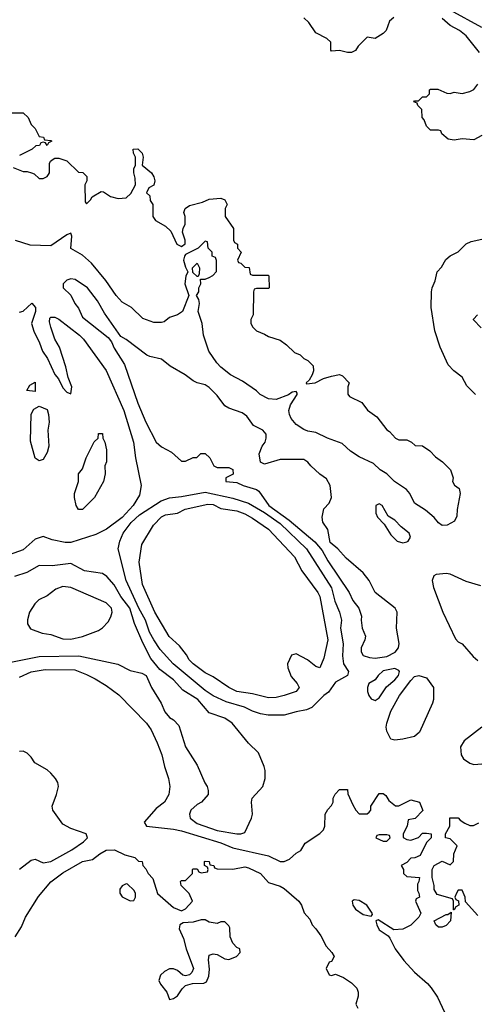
# Model space of a CAD drawing. Header units: inches. Extents: x 1793389 to 1900389, y 320802 to 470796.
# Tile 9 of 256: x 1841412 to 1843717, y 341329 to 346304. Entities that reach past the tile are written whole.
import ezdxf

# ---------------------------------------------------------------- set-up
doc = ezdxf.new("R2010")
doc.units = ezdxf.units.IN
doc.header["$MEASUREMENT"] = 0
doc.layers.add('B8344', color=7, linetype='Continuous')

msp = doc.modelspace()

# ---------------------------------------------------------------- linework, layer by layer
at = {"layer": 'B8344', "color": 2}
for points, elevation in [([(1843750, 346264.5), (1843590, 346353.3)], 190), ([(1843304.4, 346315.6), (1843283.1, 346296.9), (1843266, 346250), (1843250, 346234), (1843210, 346209.2), (1843170, 346215.3), (1843124.7, 346170), (1843110, 346148), (1843090, 346138), (1843070, 346138), (1843030, 346148), (1842990, 346146), (1842986, 346150), (1842986, 346190), (1842966, 346210), (1842910, 346238), (1842875.3, 346290), (1842850, 346314)], 194), ([(1843738.7, 346138.7), (1843670, 346222.7), (1843637.2, 346250), (1843590, 346274.5), (1843550, 346309.6)], 194), ([(1843750, 345719), (1843710, 345698), (1843650, 345702), (1843610, 345695.3), (1843580.4, 345700.4), (1843547.3, 345727.3), (1843542, 345742), (1843530, 345746), (1843490, 345746), (1843470, 345766), (1843458, 345798), (1843448, 345810), (1843446, 345850), (1843426, 345870), (1843422, 345882), (1843406, 345890), (1843410, 345894), (1843430, 345894), (1843450, 345914), (1843470, 345914), (1843486, 345930), (1843486, 345950), (1843490, 345954), (1843527.3, 345952.7), (1843572.7, 345932.7), (1843590, 345932), (1843610, 345938), (1843650, 345931.3), (1843690, 345941), (1843710, 345951), (1843730, 345978)], 194), ([(1841350, 345834), (1841430, 345834), (1841454, 345810), (1841470, 345774), (1841490, 345754), (1841510, 345714), (1841531.6, 345711.6), (1841538, 345698), (1841570, 345694), (1841574, 345690), (1841558, 345682), (1841550, 345668), (1841542, 345682), (1841530, 345686), (1841518, 345682), (1841511.6, 345668.4), (1841492.7, 345667.3), (1841474, 345650), (1841410, 345618)], 194), ([(1841378, 345558), (1841430, 345538), (1841450, 345538), (1841471.1, 345531.1), (1841485.4, 345525.4), (1841510, 345502), (1841530, 345502), (1841550, 345512), (1841558, 345522), (1841562, 345530), (1841563.1, 345576.9), (1841568, 345590), (1841580.2, 345599.8), (1841590, 345604.7), (1841610, 345604.7), (1841650, 345592), (1841710, 345534), (1841731.6, 345531.6), (1841751.6, 345511.6), (1841752, 345490), (1841742, 345470), (1841743.6, 345383.6), (1841750, 345374), (1841770, 345394), (1841778, 345410), (1841823.1, 345436.9), (1841835.3, 345435.3), (1841871.1, 345411.1), (1841910, 345401), (1841950, 345404.7), (1841974.6, 345425.4), (1841998, 345470), (1841996.4, 345503.6), (1841988.7, 345530), (1841988.7, 345550), (1841998, 345570), (1841998, 345610), (1841988, 345630), (1841986, 345650), (1842010, 345652), (1842031, 345630), (1842036, 345610), (1842032, 345570), (1842078, 345530), (1842091, 345510), (1842096, 345490), (1842090, 345468), (1842065.4, 345454.6), (1842054, 345430), (1842070, 345414), (1842072, 345390), (1842084.7, 345370), (1842086, 345310), (1842098, 345290), (1842150, 345261), (1842176.3, 345236.3), (1842206.8, 345170), (1842230, 345158), (1842248.4, 345171.6), (1842248.7, 345190), (1842235.3, 345230), (1842238, 345250), (1842248.4, 345271.6), (1842248.7, 345310), (1842242, 345330), (1842248.9, 345351.1), (1842270, 345364.7), (1842337.2, 345382.8), (1842370, 345398), (1842430, 345402), (1842450, 345394), (1842462, 345370), (1842452, 345350), (1842452, 345310), (1842494, 345250), (1842494, 345190), (1842498, 345178), (1842514, 345170), (1842514, 345150), (1842532, 345130), (1842514, 345090), (1842518, 345078), (1842530, 345074), (1842550, 345054), (1842572, 345052), (1842578, 345018), (1842590, 345014), (1842670, 345014), (1842672.7, 345007.3), (1842674, 344950), (1842670, 344946), (1842610, 344946), (1842598, 344942), (1842594, 344930), (1842592.7, 344812.7), (1842582, 344790), (1842582, 344770), (1842592, 344750), (1842610, 344732), (1842650, 344716), (1842670, 344702.8), (1842730, 344684.7), (1842762, 344662), (1842802, 344622), (1842830.9, 344610.9), (1842850, 344592), (1842870, 344582), (1842896, 344556), (1842898, 344530), (1842891, 344509), (1842876.9, 344483.1), (1842862, 344470), (1842863.6, 344463.6), (1842906, 344470), (1842949.2, 344490.8), (1842990, 344502.8), (1843030, 344511), (1843045.4, 344505.4), (1843078, 344470), (1843071.6, 344448.4), (1843071.6, 344411.6), (1843079.6, 344399.6), (1843142, 344370), (1843170.9, 344330.9), (1843218, 344298), (1843270, 344232), (1843283.6, 344223.6), (1843314, 344190), (1843330, 344182), (1843370, 344182), (1843394, 344170), (1843412.7, 344152.7), (1843450, 344151.3), (1843486.4, 344126.4), (1843515.3, 344095.3), (1843550.7, 344070.7), (1843591.3, 344030), (1843604.7, 343990), (1843602, 343970), (1843611.6, 343951.6), (1843635.3, 343935.3), (1843641, 343910), (1843624.7, 343830), (1843623.6, 343796.4), (1843612, 343770), (1843574, 343750), (1843550, 343749), (1843530, 343762), (1843509.4, 343789.4), (1843465.6, 343825.6), (1843410, 343862), (1843385.2, 343910), (1843369, 343930), (1843308.7, 343970), (1843268.7, 344010), (1843235.3, 344030), (1843202, 344062), (1843130, 344095.3), (1843084.7, 344124.7), (1843043.1, 344163.1), (1842969.4, 344189.4), (1842910, 344219), (1842870, 344225.2), (1842850, 344233.2), (1842810, 344259), (1842786, 344290), (1842776, 344310), (1842772.7, 344330), (1842782, 344358), (1842815.3, 344410), (1842816.4, 344416.4), (1842810, 344426), (1842790, 344422), (1842771, 344409), (1842710, 344386), (1842670, 344389.3), (1842628.7, 344410), (1842609.3, 344429.3), (1842538.6, 344478.6), (1842478, 344510), (1842430, 344548.7), (1842408.7, 344570), (1842369.3, 344629.3), (1842342, 344710), (1842335.3, 344770), (1842314, 344830), (1842322, 344870), (1842318, 344890), (1842306, 344910), (1842318, 344930), (1842318, 344950), (1842328, 344970), (1842326, 344994), (1842350, 344994), (1842370, 345002), (1842388.4, 345011.6), (1842407.3, 345032.7), (1842407.3, 345087.3), (1842402, 345102), (1842386, 345110), (1842386, 345130), (1842366, 345150), (1842362, 345182), (1842350, 345186), (1842314, 345150), (1842250, 345118), (1842244.7, 345110), (1842241, 345090), (1842250, 345054), (1842262, 345030), (1842252, 345008), (1842247.3, 344970), (1842266.8, 344910), (1842236, 344830), (1842210, 344813.2), (1842170, 344799), (1842142, 344778), (1842130, 344774), (1842090, 344774), (1842034.6, 344794.6), (1841978, 344850), (1841930, 344877.2), (1841899.3, 344910), (1841847.3, 344987.3), (1841774.8, 345074.8), (1841730, 345115.3), (1841670, 345148), (1841675.3, 345210), (1841670, 345226), (1841650, 345218), (1841570, 345162), (1841464.7, 345164.7), (1841390, 345189)], 194), ([(1843718, 344410), (1843674.6, 344454.6), (1843650, 344498), (1843608, 344530), (1843580.2, 344560.2), (1843539, 344650), (1843512.5, 344732.5), (1843493.2, 344850), (1843495.3, 344930), (1843498, 344950), (1843514.6, 344985.4), (1843524, 345030), (1843546, 345054), (1843567.2, 345092.8), (1843590, 345111), (1843630, 345131.3), (1843670, 345171.3), (1843696.5, 345183.5), (1843750, 345196)], 194), ([(1841410, 344826.8), (1841429.1, 344830.9), (1841472.7, 344872.7), (1841492, 344850), (1841492, 344830), (1841470.7, 344770), (1841483, 344730), (1841512.2, 344672.2), (1841526.7, 344630), (1841552.3, 344592.3), (1841590, 344511.3), (1841607.3, 344490), (1841630, 344444.7), (1841650, 344422), (1841670, 344414), (1841675.3, 344450), (1841656.5, 344496.5), (1841645.2, 344550), (1841612.7, 344650), (1841589.3, 344690), (1841569.2, 344750), (1841563.1, 344776.9), (1841564, 344796), (1841570, 344802), (1841590, 344801), (1841610, 344790.7), (1841714, 344710), (1841734, 344690), (1841850, 344531), (1841939.3, 344330), (1841987.7, 344170), (1841997.3, 344090), (1842026, 343950), (1842018, 343902), (1841986, 343850), (1841930.7, 343789.3), (1841850.4, 343729.6), (1841796.7, 343703.3), (1841670, 343662.7), (1841642, 343662), (1841575.5, 343675.5), (1841530, 343693.2), (1841490, 343679), (1841430, 343625.2), (1841310, 343584)], 194), ([(1843747.3, 344747.3), (1843708.4, 344788.4), (1843708.4, 344791.6), (1843727.3, 344812.7)], 190), ([(1841350, 343054.8), (1841510, 343086.7), (1841710.4, 343090.4), (1841907.5, 343047.5), (1841970, 343016), (1842030, 343002), (1842051.1, 342991.1), (1842078, 342930), (1842126.8, 342850), (1842146.2, 342806.2), (1842170, 342778.8), (1842190, 342766.8), (1842217.1, 342737.1), (1842250.6, 342630.6), (1842310, 342538), (1842348, 342448), (1842361, 342430), (1842366, 342410), (1842364.7, 342390), (1842331.3, 342350), (1842310, 342339.3), (1842277.3, 342310), (1842270.7, 342290), (1842274.8, 342270), (1842310, 342243.1), (1842410, 342207.4), (1842510, 342190.7), (1842530, 342190.8), (1842550, 342198), (1842584, 342270), (1842589, 342290), (1842584, 342350), (1842588.7, 342370), (1842642, 342430), (1842654, 342470), (1842654, 342510), (1842649, 342530), (1842619.3, 342599.3), (1842570, 342649), (1842486, 342750), (1842450, 342774.5), (1842370, 342801.2), (1842312.3, 342870), (1842236.9, 342916.9), (1842190, 342969.2), (1842120.1, 343020.1), (1842075.9, 343075.9), (1842034.9, 343154.9), (1841992.6, 343252.6), (1841969.6, 343330), (1841923, 343390), (1841890, 343449.3), (1841853.2, 343490), (1841830, 343506), (1841738.9, 343518.9), (1841670, 343557.2), (1841575.2, 343544.8), (1841510, 343547), (1841448.5, 343511.5), (1841386, 343490)], 198), ([(1843744.2, 343444.2), (1843670, 343466), (1843590, 343502.7), (1843570, 343505.2), (1843519.6, 343500.4), (1843506.4, 343493.6), (1843498, 343470), (1843505.4, 343434.6), (1843553, 343310), (1843616.3, 343176.3), (1843630, 343161), (1843651, 343150), (1843706, 343086), (1843730, 343066)], 198), ([(1841410, 342981.6), (1841470, 343008.2), (1841540.9, 343020.9), (1841690, 343018.4), (1841750, 342996.4), (1841794.1, 342974.1), (1841850, 342940.5), (1841913.1, 342893.1), (1842053.4, 342750), (1842076.2, 342716.2), (1842107.7, 342650), (1842130.7, 342589.3), (1842144, 342530), (1842164, 342470), (1842171, 342430), (1842166, 342390), (1842144.7, 342350), (1842102, 342318), (1842042, 342250), (1842054, 342230), (1842190, 342214), (1842230, 342205.3), (1842430, 342144.9), (1842490, 342119.5), (1842670, 342078.8), (1842730, 342050.8), (1842750, 342050.8), (1842777.5, 342062.5), (1842810, 342092), (1842834.6, 342105.4), (1842856.4, 342143.6), (1842930, 342191.3), (1842948.7, 342210), (1842955.3, 342230), (1842958, 342290), (1842970, 342314), (1842990, 342334), (1842998, 342350), (1842998, 342370), (1843008.4, 342391.6), (1843030, 342414), (1843070, 342414), (1843072.7, 342392.7), (1843096.9, 342336.9), (1843112, 342310), (1843130, 342292), (1843170, 342292), (1843180.4, 342299.6), (1843188, 342310), (1843189.1, 342330.9), (1843230, 342394), (1843250, 342394), (1843263.6, 342383.6), (1843279.6, 342359.6), (1843312.7, 342332.7), (1843330, 342332), (1843390, 342362), (1843434, 342350), (1843451.6, 342308.4), (1843412.7, 342267.3), (1843378, 342262), (1843372, 342230), (1843352, 342190), (1843352.7, 342172.7), (1843370, 342162), (1843390, 342158), (1843430, 342172), (1843450, 342194), (1843470, 342194), (1843494, 342190), (1843494, 342170), (1843470, 342146), (1843438.8, 342081.2), (1843411.1, 342068.9), (1843390, 342068), (1843370, 342046), (1843342, 342030), (1843354, 342010), (1843354, 341990), (1843370, 341974), (1843434, 341970), (1843432, 341950), (1843424.7, 341935.3), (1843424.7, 341904.7), (1843432, 341890), (1843434, 341870), (1843418, 341862), (1843414, 341850), (1843442, 341790), (1843432, 341770), (1843390.4, 341729.6), (1843350, 341709.2), (1843304.7, 341704.7), (1843224.7, 341755.3), (1843214, 341750), (1843218, 341730), (1843230, 341706), (1843275.3, 341675.3), (1843284, 341664), (1843310.7, 341610), (1843355.5, 341550), (1843410, 341490.6), (1843474.7, 341434.7), (1843493, 341413), (1843525.1, 341365.1), (1843560.7, 341290)], 194), ([(1843750, 342728.7), (1843659.8, 342660.2), (1843642, 342630), (1843644.7, 342590), (1843658, 342570), (1843690, 342546.8), (1843710, 342541), (1843750, 342544.7)], 198), ([(1841410, 342012), (1841470, 342058), (1841490, 342062), (1841530, 342044.7), (1841570, 342051), (1841676, 342110), (1841735.3, 342150), (1841755.3, 342170), (1841748, 342190), (1841670, 342218), (1841630, 342239.3), (1841579.3, 342310), (1841576, 342330), (1841598.7, 342390), (1841608, 342430), (1841604.2, 342450), (1841593, 342470), (1841570, 342496.2), (1841550, 342514.5), (1841488.7, 342550), (1841470, 342578), (1841450, 342598), (1841430, 342608), (1841410, 342606)], 194), ([(1843730, 341778), (1843667.3, 341847.3), (1843666, 341870), (1843650, 341906), (1843630, 341906), (1843622, 341890), (1843614, 341870), (1843618, 341858), (1843632.7, 341852.7), (1843634, 341830), (1843618, 341822), (1843610, 341806), (1843606, 341806), (1843606, 341850), (1843602, 341862), (1843524, 341884), (1843508.7, 341908.7), (1843508.7, 341930), (1843498, 341970), (1843498, 342010), (1843508, 342030), (1843550, 342052), (1843590, 342034), (1843606, 342050), (1843608, 342090), (1843626, 342130), (1843590, 342166), (1843566, 342170), (1843566, 342190), (1843588, 342230), (1843588.4, 342271.6), (1843630, 342272), (1843639.6, 342259.6), (1843663.6, 342243.6), (1843690, 342232), (1843707.3, 342232.7), (1843734.6, 342245.4)], 194), ([(1841389.3, 341670), (1841420.2, 341719.8), (1841441.2, 341770), (1841506.7, 341873.3), (1841570, 341947.3), (1841630, 341994), (1841728.7, 342050), (1841779.5, 342060.5), (1841817.2, 342090), (1841850, 342108), (1841892, 342110), (1841943.5, 342083.5), (1841994, 342070), (1842012.7, 342052.7), (1842031.1, 342051.1), (1842034, 342030), (1842050, 342014), (1842062, 341990), (1842085.4, 341965.4), (1842108.1, 341888.1), (1842190, 341818), (1842230, 341802), (1842250, 341812), (1842286, 341850), (1842268.4, 341888.4), (1842228, 341930), (1842226, 341950), (1842230, 341954), (1842250, 341954), (1842286, 341990), (1842286, 342010), (1842290, 342014), (1842310, 342014), (1842318, 341998), (1842330, 341994), (1842362, 341998), (1842366, 342010), (1842362, 342022), (1842346, 342030), (1842346, 342050), (1842350, 342052), (1842370, 342051.3), (1842374, 342034), (1842394, 342030), (1842398, 342018), (1842410, 342014), (1842490, 342011.3), (1842550, 342024), (1842570, 342019.1), (1842630, 341990.5), (1842670, 341944.7), (1842730, 341926.8), (1842750, 341914.8), (1842824.7, 341850), (1842838, 341830), (1842851.1, 341791.1), (1842879.8, 341759.8), (1842892, 341730), (1842910.9, 341710.9), (1842935.3, 341675.3), (1842962, 341622), (1842991.1, 341591.1), (1843002, 341570), (1842990, 341546), (1842978, 341542), (1842962, 341510), (1842978, 341478), (1842990, 341474), (1843010, 341482), (1843050, 341464.7), (1843090, 341438), (1843118, 341410), (1843124.7, 341390), (1843124.7, 341370), (1843112, 341330), (1843122, 341310)], 190)]:
    msp.add_lwpolyline(points, dxfattribs=dict(at, elevation=elevation))
for points, elevation in [([(1842310, 345006), (1842287.3, 345027.3), (1842286, 345050), (1842310, 345074), (1842322, 345050), (1842319.6, 345020.4), (1842314, 345006)], 194), ([(1841670, 344995.1), (1841650, 344988.7), (1841631.3, 344970), (1841631.3, 344950), (1841670, 344912), (1841691, 344870), (1841710, 344846), (1841730, 344802), (1841858.5, 344698.5), (1841876.3, 344676.3), (1841890, 344644.7), (1841942, 344562), (1842010, 344366), (1842050, 344271), (1842102.8, 344170), (1842130, 344146.8), (1842179.8, 344119.8), (1842230, 344074), (1842250, 344074), (1842290, 344092), (1842307.3, 344092.7), (1842328.4, 344111.6), (1842350, 344112), (1842374, 344090), (1842394, 344050), (1842410, 344042), (1842470, 344042), (1842490, 344032), (1842491.6, 344008.4), (1842454, 343990), (1842454, 343970), (1842510, 343966), (1842542, 343950), (1842610, 343930.8), (1842622.5, 343922.5), (1842672.4, 343850), (1842775.2, 343775.2), (1842905.2, 343665.3), (1842941.7, 343621.7), (1842970.5, 343570), (1843078, 343410), (1843097.3, 343370), (1843127.3, 343330), (1843140.7, 343290), (1843138.8, 343270), (1843144.7, 343230), (1843161, 343190), (1843158, 343170), (1843138.8, 343130), (1843138.8, 343110), (1843150, 343091.3), (1843181.1, 343081.1), (1843210, 343078), (1843270, 343086.3), (1843311.9, 343108.1), (1843327.8, 343130), (1843331.5, 343151.5), (1843318.4, 343230), (1843322, 343310), (1843311.2, 343331.2), (1843209.7, 343409.7), (1843179.5, 343470), (1843149.6, 343510), (1843063.3, 343583.3), (1843020.9, 343630), (1842982, 343662), (1842970, 343728.7), (1842945.3, 343765.3), (1842941.7, 343790), (1842950, 343832), (1842978, 343862), (1842988.7, 343890), (1842982, 343950), (1842964.7, 343984.7), (1842930, 344008.7), (1842884, 344050), (1842870, 344068.7), (1842850, 344082), (1842730, 344081.2), (1842650, 344059), (1842630, 344068), (1842624, 344110), (1842639, 344150), (1842654, 344170), (1842659, 344190), (1842659, 344210), (1842642, 344230), (1842594, 344254), (1842560.2, 344300.2), (1842537.5, 344317.5), (1842470, 344341.2), (1842450, 344354), (1842410, 344405.2), (1842370, 344445.2), (1842350, 344459), (1842310, 344469), (1842290, 344479), (1842248.7, 344510), (1842172.9, 344552.9), (1842130, 344588.7), (1842070, 344602.7), (1842055.3, 344610), (1841950, 344689), (1841923.7, 344703.7), (1841841, 344821), (1841804.5, 344884.5), (1841754, 344950), (1841691.7, 344991.7)], 198), ([(1841490, 344426), (1841448, 344430), (1841463.1, 344456.9), (1841490, 344472)], 190), ([(1841510, 344075.3), (1841490, 344088), (1841465.6, 344174.4), (1841469.1, 344310.9), (1841483.1, 344336.9), (1841510, 344352), (1841550, 344334), (1841558, 344310), (1841561, 344270), (1841554.8, 344230), (1841558.8, 344150), (1841550, 344118), (1841530, 344082)], 190), ([(1841730, 343828.7), (1841708.7, 343830), (1841698, 343850), (1841689, 343890), (1841689.1, 343910.9), (1841708.4, 343971.6), (1841708.7, 344010), (1841730, 344034), (1841748.7, 344090), (1841789.3, 344170.7), (1841808, 344190), (1841810, 344214), (1841830, 344214), (1841832, 344190), (1841842, 344170), (1841851, 344130), (1841851, 344070), (1841842, 344050), (1841844.7, 344010), (1841836, 343970), (1841790.6, 343889.4)], 190), ([(1842750, 342789.6), (1842669.6, 342789.6), (1842630, 342796), (1842589.5, 342809.5), (1842548.7, 342830), (1842456.8, 342856.8), (1842390, 342887.8), (1842350, 342914.7), (1842187.6, 343050), (1842122.5, 343122.5), (1842091.1, 343170), (1842068.5, 343210), (1842048.5, 343270), (1842014.5, 343330), (1841951.2, 343470), (1841909.4, 343630), (1841918, 343670), (1841935.1, 343710), (1841975.9, 343764.1), (1842018.3, 343801.7), (1842126.7, 343873.3), (1842170, 343888.7), (1842230, 343894.4), (1842350, 343916.1), (1842490, 343886.5), (1842570, 343861.7), (1842650, 343814), (1842730, 343758.3), (1842862.4, 343630), (1842990, 343434), (1843006.4, 343366.4), (1843030.4, 343310), (1843039.3, 343270), (1843034.9, 343230), (1843048.5, 343150), (1843044.9, 343090), (1843050.7, 343050), (1843076, 343010), (1843070.8, 342990), (1843010, 342956), (1842973.7, 342906.3), (1842950, 342889.2), (1842890.5, 342829.5), (1842863, 342817), (1842810, 342807.3)], 194), ([(1842930, 343029), (1842910, 343035.3), (1842868.7, 343070), (1842810, 343099.3), (1842787.3, 343092.7), (1842766.4, 343050), (1842768, 343030), (1842785.1, 342985.1), (1842816.3, 342950), (1842825.5, 342930), (1842810, 342909.6), (1842750, 342889.6), (1842710, 342879.6), (1842670, 342877.6), (1842590, 342898.4), (1842510, 342909.5), (1842470, 342929.4), (1842390, 342984), (1842350, 343004), (1842289.2, 343050), (1842269.3, 343070), (1842255.5, 343095.5), (1842220.2, 343140.2), (1842167.5, 343187.5), (1842096, 343310), (1842032.7, 343450), (1842016, 343564), (1842030, 343652), (1842089.2, 343750), (1842130, 343793), (1842150, 343803), (1842210, 343810.5), (1842249.7, 343830.3), (1842364.4, 343855.6), (1842390, 343854), (1842430, 343834.9), (1842510, 343822), (1842550, 343807.3), (1842590, 343784.9), (1842670.6, 343730), (1842802, 343590), (1842839.9, 343519.9), (1842920.5, 343410), (1842930.3, 343390.3), (1842970.4, 343170), (1842950, 343078)], 190), ([(1843230, 343858), (1843214, 343850), (1843214, 343810), (1843222, 343790), (1843256, 343756), (1843290, 343702), (1843322, 343670), (1843350, 343661), (1843370, 343666), (1843378, 343670), (1843388.7, 343690), (1843382, 343710), (1843341.2, 343741.2), (1843310, 343775.3), (1843276.4, 343796.4), (1843246, 343850)], 198), ([(1841630, 343440.7), (1841593.8, 343426.2), (1841550, 343392.3), (1841507.9, 343372.1), (1841487.9, 343352.1), (1841460.7, 343310), (1841451.3, 343271.3), (1841451.6, 343251.6), (1841466.8, 343226.8), (1841525.2, 343205.2), (1841570, 343197.3), (1841630, 343176.3), (1841670, 343174), (1841730, 343187.3), (1841810, 343218), (1841830, 343231.3), (1841858.6, 343261.4), (1841872.9, 343287.1), (1841879, 343310), (1841876, 343330), (1841850, 343357.2), (1841670, 343434.5)], 202), ([(1843310, 343025.6), (1843250, 343013.3), (1843224.9, 342990), (1843210.7, 342969.3), (1843178, 342950), (1843171.3, 342930), (1843171.3, 342910), (1843178, 342890), (1843190, 342872), (1843210, 342864.7), (1843230, 342878), (1843266.8, 342933.2), (1843310, 342968.4), (1843327.6, 342990), (1843333, 343010), (1843330, 343016)], 198), ([(1843310, 342664), (1843288.9, 342668.9), (1843269.1, 342709.1), (1843266, 342730), (1843269.3, 342750), (1843289.8, 342810.3), (1843332.7, 342890), (1843390, 342966), (1843410, 342986), (1843430.9, 342990.9), (1843470, 342978), (1843504.7, 342930), (1843506, 342870), (1843501, 342850), (1843435.1, 342704.9), (1843410, 342682), (1843350, 342669.6)], 194), ([(1843270, 342186), (1843230, 342186), (1843218, 342182), (1843214, 342170), (1843250, 342154), (1843270, 342154), (1843286, 342170), (1843282, 342182)], 194), ([(1841950, 341938), (1841930, 341928), (1841918, 341910), (1841918, 341902), (1841918, 341890), (1841930, 341872), (1841970, 341852), (1841990, 341854), (1841998, 341870), (1841998, 341890), (1841990, 341906), (1841956.4, 341936.4)], 190), ([(1843103.6, 341856.4), (1843094, 341850), (1843098, 341830), (1843111.3, 341810), (1843150, 341782.8), (1843190, 341774), (1843196.4, 341783.6), (1843195.3, 341790), (1843168.7, 341830), (1843130, 341853.2)], 194), ([(1843530, 341718), (1843518, 341730), (1843508.4, 341751.6), (1843570, 341782), (1843578, 341782), (1843594, 341794), (1843592, 341750), (1843570, 341728), (1843550, 341718)], 194), ([(1842350, 341755.3), (1842330, 341755.3), (1842290, 341744), (1842239.6, 341740.4), (1842222, 341730), (1842218, 341710), (1842240.7, 341660.7), (1842253.4, 341610), (1842290.5, 341509.5), (1842282.8, 341490), (1842270, 341477.2), (1842250, 341473.2), (1842236.5, 341476.5), (1842210, 341499), (1842190, 341509), (1842170, 341509), (1842144.5, 341495.5), (1842124, 341476), (1842116, 341450), (1842124.7, 341430), (1842156, 341390), (1842170, 341354), (1842190, 341358), (1842210, 341371.3), (1842232.9, 341407.1), (1842250, 341424.7), (1842285.2, 341434.8), (1842344, 341436), (1842357.2, 341442.8), (1842369.2, 341470.8), (1842372.7, 341507.3), (1842366.6, 341553.4), (1842370, 341578), (1842390, 341584), (1842410, 341580.5), (1842450, 341558.8), (1842470, 341554.8), (1842508, 341570), (1842528, 341590), (1842526, 341610), (1842510, 341615.3), (1842490, 341638), (1842477.2, 341670), (1842474.6, 341714.6), (1842470, 341726), (1842450, 341746), (1842430, 341746), (1842410, 341738), (1842370, 341744)], 190)]:
    msp.add_lwpolyline(points, close=True, dxfattribs=dict(at, elevation=elevation))

doc.saveas('drawing.dxf')
